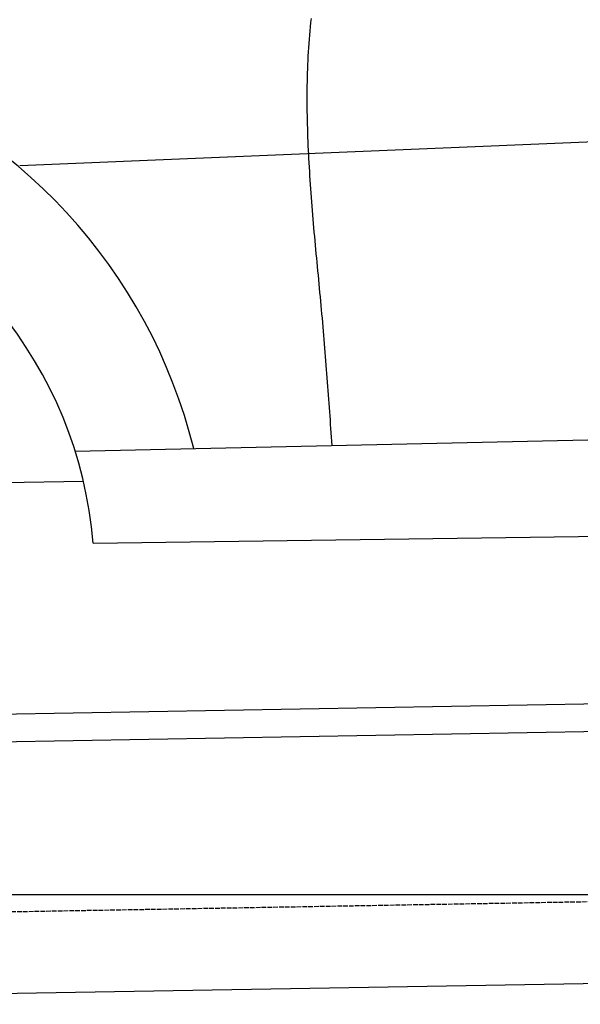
# Model space of a CAD drawing. Extents: x 562 to 7231, y 5467 to 12826.
# Tile 9 of 74: x 2472 to 3073, y 7998 to 9054. Entities that reach past the tile are written whole.
import ezdxf

# ---------------------------------------------------------------- set-up
doc = ezdxf.new("R2010")
doc.units = 0
doc.linetypes.add('GEN3', pattern=[6.25, 5, -1.25])
doc.layers.get('0').update_dxf_attribs({"linetype": 'CONTINUOUS'})
for name, color, linetype in [('3', 6, 'GEN3'), ('5', 3, 'CONTINUOUS'), ('CAR', 10, 'CONTINUOUS')]:
    doc.layers.add(name, color=color, linetype=linetype)

msp = doc.modelspace()

# ---------------------------------------------------------------- linework, layer by layer
for p, q in [((1732.775, 8297.073), (4392.087, 8343.491)), ((4387.611, 8313.408), (1732.775, 8267.068)), ((4146.361, 8039.156), (1812.775, 7998.423))]:
    msp.add_line(p, q)
at = {"layer": '3'}
msp.add_line((1175.278, 8075.309), (6230.443, 8163.547), dxfattribs=at)
at = {"layer": '5'}
msp.add_line((6272.775, 8115.902), (872.775, 8115.902), dxfattribs=at)
at = {"layer": 'CAR'}
for p, q in [((4447.567, 8979.894), (2471.652, 8897.561)), ((2531.156, 8591.531), (4372.973, 8632.349)), ((2455.439, 8557.914), (2540, 8559.295)), ((2550.499, 8493.028), (4439.634, 8518.45))]:
    msp.add_line(p, q, dxfattribs=at)
msp.add_polyline3d([(2784.25, 9055.63, 0), (2783.77, 9051.17, 0), (2783.32, 9046.69, 0), (2782.9, 9042.21, 0), (2782.51, 9037.72, 0), (2782.15, 9033.22, 0), (2781.82, 9028.72, 0), (2781.51, 9024.21, 0), (2781.24, 9019.7, 0), (2780.98, 9015.17, 0), (2780.76, 9010.65, 0), (2780.56, 9006.12, 0), (2780.39, 9001.58, 0), (2780.24, 8997.03, 0), (2780.11, 8992.48, 0), (2780.01, 8987.93, 0), (2779.93, 8983.37, 0), (2779.88, 8978.81, 0), (2779.85, 8974.24, 0), (2779.84, 8969.66, 0), (2779.85, 8965.09, 0), (2779.88, 8960.5, 0), (2779.93, 8955.92, 0), (2780, 8951.33, 0), (2780.09, 8946.74, 0), (2780.2, 8942.14, 0), (2780.32, 8937.54, 0), (2780.47, 8932.93, 0), (2780.63, 8928.33, 0), (2780.81, 8923.72, 0), (2781, 8919.1, 0), (2781.21, 8914.49, 0), (2781.43, 8909.87, 0), (2781.67, 8905.25, 0), (2781.92, 8900.63, 0), (2782.19, 8896.01, 0), (2782.47, 8891.38, 0), (2782.76, 8886.75, 0), (2783.07, 8882.12, 0), (2783.38, 8877.49, 0), (2783.71, 8872.86, 0), (2784.05, 8868.23, 0), (2784.39, 8863.59, 0), (2784.75, 8858.96, 0), (2785.11, 8854.32, 0), (2785.49, 8849.69, 0), (2785.87, 8845.05, 0), (2786.26, 8840.42, 0), (2786.65, 8835.78, 0), (2787.06, 8831.15, 0), (2787.46, 8826.51, 0), (2787.88, 8821.88, 0), (2788.3, 8817.24, 0), (2788.72, 8812.61, 0), (2789.15, 8807.98, 0), (2789.58, 8803.34, 0), (2790.01, 8798.71, 0), (2790.44, 8794.09, 0), (2790.88, 8789.46, 0), (2791.32, 8784.83, 0), (2791.76, 8780.21, 0), (2792.2, 8775.59, 0), (2792.64, 8770.97, 0), (2793.07, 8766.35, 0), (2793.51, 8761.74, 0), (2793.95, 8757.13, 0), (2794.38, 8752.52, 0), (2794.81, 8747.91, 0), (2795.24, 8743.31, 0), (2795.66, 8738.71, 0), (2796.08, 8734.12, 0), (2796.49, 8729.53, 0), (2796.9, 8724.94, 0), (2797.3, 8720.35, 0), (2797.7, 8715.77, 0), (2798.09, 8711.2, 0), (2798.47, 8706.63, 0), (2798.85, 8702.06, 0), (2799.22, 8697.49, 0), (2799.59, 8692.93, 0), (2799.96, 8688.37, 0), (2800.31, 8683.82, 0), (2800.67, 8679.26, 0), (2801.02, 8674.71, 0), (2801.36, 8670.17, 0), (2801.71, 8665.62, 0), (2802.04, 8661.08, 0), (2802.38, 8656.54, 0), (2802.71, 8652, 0), (2803.04, 8647.46, 0), (2803.37, 8642.93, 0), (2803.69, 8638.39, 0), (2804.01, 8633.86, 0), (2804.33, 8629.33, 0), (2804.65, 8624.8, 0), (2804.97, 8620.27, 0), (2805.29, 8615.74, 0), (2805.6, 8611.22, 0), (2805.92, 8606.69, 0), (2806.23, 8602.16, 0), (2806.55, 8597.63, 0)], dxfattribs=at)
for radius, start, end in [(577.937, 13.930948, 129.121273), (454.642, 4.77134, 143.328686)]:
    msp.add_arc((2097.432, 8455.211), radius, start, end, dxfattribs=at)

doc.saveas('drawing.dxf')
